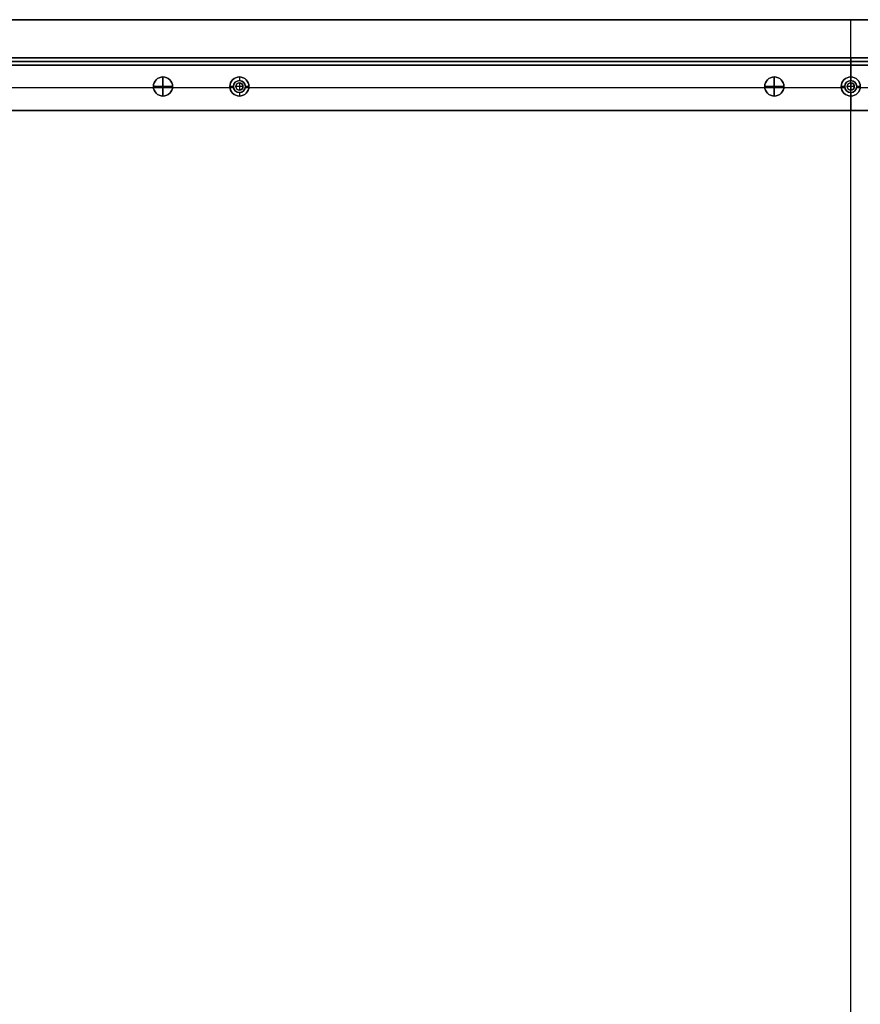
# Model space of a CAD drawing. Header units: millimetres. Extents: x -9 to 1391, y -464 to 386.
# Tile 12 of 24: x 343 to 695, y -27 to 386. Entities that reach past the tile are written whole.
import ezdxf

# ---------------------------------------------------------------- set-up
doc = ezdxf.new("R2010")
doc.units = ezdxf.units.MM
doc.header["$MEASUREMENT"] = 0

msp = doc.modelspace()

# ---------------------------------------------------------------- linework, layer by layer
for p, q in [((1373.01, 385.55, 9), (8.81, 385.55, 9)), ((690.91, 385.55, 18.5), (690.91, 385.55, -0.5)), ((690.91, -464.45, 18.5), (690.91, 385.55, 18.5)), ((690.91, 359.05, -0.5), (690.91, 385.55, -0.5)), ((111.06, 369.55, -20.5), (1271.06, 369.55, -20.5)), ((1271.06, 368.05, -40.5), (111.06, 368.05, -40.5)), ((111.06, 368.05, -0.5), (1271.06, 368.05, -0.5)), ((691.06, 366.55, -40.5), (691.06, 369.55, -40.5)), ((691.06, 366.55, -0.5), (691.06, 369.55, -0.5)), ((691.06, 369.55, -0.5), (691.06, 369.55, -40.5)), ((1331.6, 366.55, -36.5), (50.21, 366.55, -36.5)), ((111.06, 366.55, -20.5), (1271.06, 366.55, -20.5)), ((690.91, 366.55, -72.5), (690.91, 361.55, -72.5)), ((690.91, 360.05, -0.5), (690.91, 366.55, -0.5)), ((690.91, 366.55, -72.5), (690.91, 366.55, -0.5)), ((691.06, 366.55, -0.5), (691.06, 366.55, -40.5)), ((402.91, 361.55, -22.5), (402.91, 361.55, -0.5)), ((402.91, 353.55, -22.5), (402.91, 361.55, -22.5)), ((402.91, 361.55, 11.5), (402.91, 361.55, -0.5)), ((402.91, 361.55, 11.5), (402.91, 353.55, 11.5)), ((434.91, 361.55, -35.5), (434.91, 360.05, -35.5)), ((434.91, 361.55, -35.5), (434.91, 361.55, -72.5)), ((434.91, 360.05, -0.5), (434.91, 360.05, -35.5)), ((434.91, 359.05, 2.5), (434.91, 359.05, -0.5)), ((434.91, 359.05, 2.5), (434.91, 356.05, 2.5)), ((658.91, 361.55, -22.5), (658.91, 361.55, -0.5)), ((658.91, 353.55, -22.5), (658.91, 361.55, -22.5)), ((658.91, 361.55, 11.5), (658.91, 361.55, -0.5)), ((658.91, 361.55, 11.5), (658.91, 353.55, 11.5)), ((690.91, 361.55, -35.5), (690.91, 360.05, -35.5)), ((690.91, 361.55, -35.5), (690.91, 361.55, -72.5)), ((690.91, 360.05, -0.5), (690.91, 360.05, -35.5)), ((690.91, 359.05, 2.5), (690.91, 359.05, -0.5)), ((690.91, 359.05, 2.5), (690.91, 356.05, 2.5)), ((398.94, 357.05, -0.5), (181.36, 357.05, -0.5)), ((430.94, 357.05, -72.5), (182.88, 357.05, -72.5)), ((398.91, 357.55, -22.5), (398.91, 357.55, -0.5)), ((406.91, 357.55, -22.5), (398.91, 357.55, -22.5)), ((398.91, 357.55, 11.5), (398.91, 357.55, -0.5)), ((406.91, 357.55, 11.5), (398.91, 357.55, 11.5)), ((432.46, 357.05, -0.5), (406.88, 357.05, -0.5)), ((406.91, 357.55, -22.5), (406.91, 357.55, -0.5)), ((406.91, 357.55, 11.5), (406.91, 357.55, -0.5)), ((430.91, 357.55, -35.5), (430.91, 357.55, -72.5)), ((432.41, 357.55, -35.5), (430.91, 357.55, -35.5)), ((432.41, 357.55, -0.5), (432.41, 357.55, -35.5)), ((433.41, 357.55, 2.5), (433.41, 357.55, -0.5)), ((436.41, 357.55, 2.5), (433.41, 357.55, 2.5)), ((434.91, 356.05, 2.5), (434.91, 356.05, -0.5)), ((434.91, 355.05, -35.5), (434.91, 353.55, -35.5)), ((434.91, 355.05, -0.5), (434.91, 355.05, -35.5)), ((436.41, 357.55, 2.5), (436.41, 357.55, -0.5)), ((654.94, 357.05, -0.5), (437.36, 357.05, -0.5)), ((438.91, 357.55, -35.5), (437.41, 357.55, -35.5)), ((437.41, 357.55, -0.5), (437.41, 357.55, -35.5)), ((686.94, 357.05, -72.5), (438.88, 357.05, -72.5)), ((438.91, 357.55, -35.5), (438.91, 357.55, -72.5)), ((654.91, 357.55, -22.5), (654.91, 357.55, -0.5)), ((662.91, 357.55, -22.5), (654.91, 357.55, -22.5)), ((654.91, 357.55, 11.5), (654.91, 357.55, -0.5)), ((662.91, 357.55, 11.5), (654.91, 357.55, 11.5)), ((688.46, 357.05, -0.5), (662.88, 357.05, -0.5)), ((662.91, 357.55, -22.5), (662.91, 357.55, -0.5)), ((662.91, 357.55, 11.5), (662.91, 357.55, -0.5)), ((686.91, 357.55, -35.5), (686.91, 357.55, -72.5)), ((688.41, 357.55, -35.5), (686.91, 357.55, -35.5)), ((688.41, 357.55, -0.5), (688.41, 357.55, -35.5)), ((689.41, 357.55, 2.5), (689.41, 357.55, -0.5)), ((692.41, 357.55, 2.5), (689.41, 357.55, 2.5)), ((690.91, 356.05, 2.5), (690.91, 356.05, -0.5)), ((690.91, -434.95, -0.5), (690.91, 356.05, -0.5)), ((690.91, 355.05, -35.5), (690.91, 353.55, -35.5)), ((690.91, 355.05, -0.5), (690.91, 355.05, -35.5)), ((690.91, 347.55, -0.5), (690.91, 355.05, -0.5)), ((692.41, 357.55, 2.5), (692.41, 357.55, -0.5)), ((718.94, 357.05, -0.5), (693.36, 357.05, -0.5)), ((694.91, 357.55, -35.5), (693.41, 357.55, -35.5)), ((693.41, 357.55, -0.5), (693.41, 357.55, -35.5)), ((942.94, 357.05, -72.5), (694.88, 357.05, -72.5)), ((694.91, 357.55, -35.5), (694.91, 357.55, -72.5)), ((402.91, 353.55, -22.5), (402.91, 353.55, -0.5)), ((402.91, 353.55, 11.5), (402.91, 353.55, -0.5)), ((434.91, 353.55, -35.5), (434.91, 353.55, -72.5)), ((658.91, 353.55, -22.5), (658.91, 353.55, -0.5)), ((658.91, 353.55, 11.5), (658.91, 353.55, -0.5)), ((690.91, 353.55, -35.5), (690.91, 353.55, -72.5)), ((690.91, 353.55, -72.5), (690.91, 347.55, -72.5)), ((1323.73, 347.55, -36.5), (58.08, 347.55, -36.5)), ((690.91, 347.55, -72.5), (690.91, 347.55, -0.5))]:
    msp.add_line(p, q)
for centre, radius in [((402.91, 357.55, -11.5), 4), ((402.91, 357.55, 5.5), 4), ((434.91, 357.55, -54), 4), ((434.91, 357.55, -18), 2.5), ((434.91, 357.55, 1), 1.5), ((658.91, 357.55, -11.5), 4), ((658.91, 357.55, 5.5), 4), ((690.91, 357.55, -54), 4), ((690.91, 357.55, -18), 2.5), ((690.91, 357.55, 1), 1.5)]:
    msp.add_circle(centre, radius)
for centre, radius, start, end in [((402.91, 357.55, -0.5), 4, 0, 180), ((402.91, 357.55, -22.5), 4, 0, 180), ((402.91, 357.55, -0.5), 4, 0, 180), ((402.91, 357.55, 11.5), 4, 0, 180), ((434.91, 357.55, -72.5), 4, 0, 180), ((434.91, 357.55, -35.5), 4, 0, 180), ((434.91, 357.55, -0.5), 2.5, 0, 180), ((434.91, 357.55, -35.5), 2.5, 0, 180), ((434.91, 357.55, -0.5), 1.5, 0, 180), ((434.91, 357.55, 2.5), 1.5, 0, 180), ((658.91, 357.55, -0.5), 4, 0, 180), ((658.91, 357.55, -22.5), 4, 0, 180), ((658.91, 357.55, -0.5), 4, 0, 180), ((658.91, 357.55, 11.5), 4, 0, 180), ((690.91, 357.55, -72.5), 4, 0, 180), ((690.91, 357.55, -35.5), 4, 0, 180), ((690.91, 357.55, -0.5), 2.5, 0, 180), ((690.91, 357.55, -35.5), 2.5, 0, 180), ((690.91, 357.55, -0.5), 1.5, 0, 180), ((690.91, 357.55, 2.5), 1.5, 0, 180), ((402.91, 357.55, -0.5), 4, 180, 0), ((402.91, 357.55, -22.5), 4, 180, 0), ((402.91, 357.55, -0.5), 4, 180, 0), ((402.91, 357.55, 11.5), 4, 180, 0), ((434.91, 357.55, -72.5), 4, 180, 0), ((434.91, 357.55, -35.5), 4, 180, 0), ((434.91, 357.55, -0.5), 2.5, 180, 0), ((434.91, 357.55, -35.5), 2.5, 180, 0), ((434.91, 357.55, -0.5), 1.5, 180, 0), ((434.91, 357.55, 2.5), 1.5, 180, 0), ((658.91, 357.55, -0.5), 4, 180, 0), ((658.91, 357.55, -22.5), 4, 180, 0), ((658.91, 357.55, -0.5), 4, 180, 0), ((658.91, 357.55, 11.5), 4, 180, 0), ((690.91, 357.55, -72.5), 4, 180, 0), ((690.91, 357.55, -35.5), 4, 180, 0), ((690.91, 357.55, -0.5), 2.5, 180, 0), ((690.91, 357.55, -35.5), 2.5, 180, 0), ((690.91, 357.55, -0.5), 1.5, 180, 0), ((690.91, 357.55, 2.5), 1.5, 180, 0)]:
    msp.add_arc(centre, radius, start, end)
for points in [[(8.81, 385.55, -0.5), (690.91, 385.55, -0.5), (1373.01, 385.55, -0.5)], [(1373.01, 385.55, 18.5), (690.91, 385.55, 18.5), (8.81, 385.55, 18.5)], [(111.06, 369.55, -40.5), (691.06, 369.55, -40.5), (1271.06, 369.55, -40.5)], [(1271.06, 369.55, -0.5), (691.06, 369.55, -0.5), (111.06, 369.55, -0.5)], [(50.21, 366.55, -72.5), (690.91, 366.55, -72.5), (1331.6, 366.55, -72.5)], [(1271.06, 366.55, -40.5), (691.06, 366.55, -40.5), (111.06, 366.55, -40.5)], [(111.06, 366.55, -0.5), (691.06, 366.55, -0.5), (1271.06, 366.55, -0.5)], [(1256.6, 366.55, -0.5), (690.91, 366.55, -0.5), (125.21, 366.55, -0.5)], [(1323.73, 347.55, -72.5), (690.91, 347.55, -72.5), (58.08, 347.55, -72.5)], [(125.21, 347.55, -0.5), (690.91, 347.55, -0.5), (1256.6, 347.55, -0.5)]]:
    msp.add_open_spline(points, degree=2)

doc.saveas('drawing.dxf')
